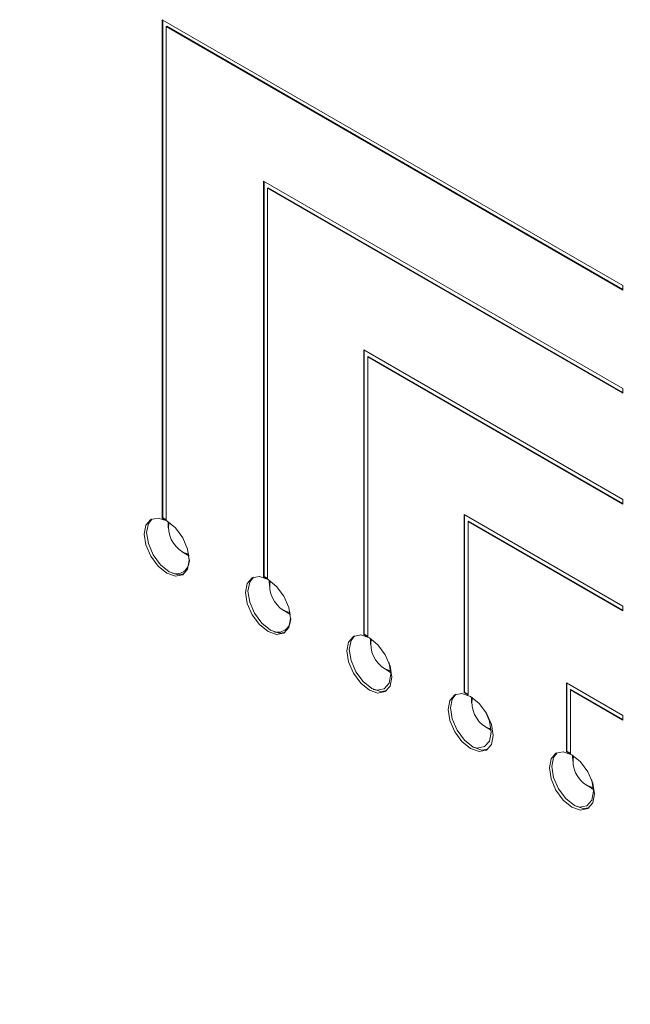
# Model space of a CAD drawing. Header units: millimetres. Extents: x 0 to 420, y 0 to 297.
# Tile 19 of 34: x 182 to 196, y 218 to 241. Entities that reach past the tile are written whole.
import ezdxf

# ---------------------------------------------------------------- set-up
doc = ezdxf.new("R2010")
doc.units = ezdxf.units.MM

msp = doc.modelspace()

# ---------------------------------------------------------------- linework, layer by layer
at = {"color": 7, "linetype": 'Continuous', "lineweight": 15}
for p, q in [((195.844, 234.898), (185.022, 241.146)), ((185.022, 241.146), (185.022, 229.429)), ((185.033, 241.139), (185.033, 229.436)), ((185.128, 240.99), (185.116, 240.983)), ((185.116, 229.374), (185.116, 240.983)), ((185.116, 240.983), (195.844, 234.789)), ((185.128, 240.99), (195.844, 234.803)), ((195.844, 232.477), (187.402, 237.351)), ((187.402, 237.351), (187.402, 228.054)), ((187.414, 237.344), (187.414, 228.061)), ((187.508, 237.194), (187.496, 237.188)), ((187.496, 228), (187.496, 237.188)), ((187.496, 237.188), (195.844, 232.368)), ((187.508, 237.194), (195.844, 232.382)), ((195.844, 234.789), (195.844, 234.898)), ((195.844, 229.872), (189.759, 233.385)), ((189.759, 233.385), (189.759, 226.694)), ((189.771, 233.378), (189.771, 226.701)), ((189.865, 233.229), (189.853, 233.222)), ((189.853, 226.639), (189.853, 233.222)), ((189.853, 233.222), (195.844, 229.763)), ((189.865, 233.229), (195.844, 229.777)), ((195.844, 232.368), (195.844, 232.477)), ((195.844, 229.763), (195.844, 229.872)), ((185.033, 229.436), (185.022, 229.429)), ((185.022, 229.429), (185.116, 229.374)), ((185.033, 229.436), (185.116, 229.388)), ((185.161, 229.338), (185.165, 229.205)), ((195.844, 227.364), (192.116, 229.516)), ((192.116, 229.516), (192.116, 225.333)), ((192.128, 229.509), (192.128, 225.34)), ((192.222, 229.36), (192.21, 229.353)), ((192.21, 225.279), (192.21, 229.353)), ((192.21, 229.353), (195.844, 227.255)), ((192.222, 229.36), (195.844, 227.269)), ((185.492, 228.639), (185.606, 228.568)), ((187.414, 228.061), (187.402, 228.054)), ((187.402, 228.054), (187.496, 228)), ((187.414, 228.061), (187.496, 228.014)), ((187.537, 227.967), (187.541, 227.834)), ((187.868, 227.267), (187.982, 227.197)), ((195.844, 227.255), (195.844, 227.364)), ((189.771, 226.701), (189.759, 226.694)), ((189.759, 226.694), (189.853, 226.639)), ((189.771, 226.701), (189.853, 226.653)), ((189.913, 226.595), (189.917, 226.462)), ((190.244, 225.895), (190.358, 225.825)), ((195.844, 224.794), (194.52, 225.559)), ((194.52, 225.559), (194.52, 223.945)), ((194.532, 225.552), (194.532, 223.952)), ((194.626, 225.402), (194.615, 225.396)), ((194.615, 223.891), (194.615, 225.396)), ((194.615, 225.396), (195.844, 224.686)), ((194.626, 225.402), (195.844, 224.699)), ((192.128, 225.34), (192.116, 225.333)), ((192.116, 225.333), (192.21, 225.279)), ((192.128, 225.34), (192.21, 225.292)), ((192.289, 225.224), (192.293, 225.09)), ((195.844, 224.686), (195.844, 224.794)), ((192.62, 224.524), (192.733, 224.454)), ((192.632, 224.516), (192.749, 224.473)), ((192.75, 224.444), (192.733, 224.454)), ((194.532, 223.952), (194.52, 223.945)), ((194.52, 223.945), (194.615, 223.891)), ((194.532, 223.952), (194.615, 223.904)), ((194.665, 223.852), (194.669, 223.719)), ((194.996, 223.152), (195.109, 223.082))]:
    msp.add_line(p, q, dxfattribs=at)
at = {"color": 7, "linetype": 'Continuous', "lineweight": 15, "flags": 128}
for points in [[(185.658, 228.445), (185.618, 228.703), (185.503, 228.968), (185.331, 229.2), (185.128, 229.364), (184.925, 229.434), (184.753, 229.401), (184.638, 229.268), (184.597, 229.057), (184.638, 228.8), (184.753, 228.535), (184.925, 228.303), (185.128, 228.139), (185.331, 228.068), (185.503, 228.102), (185.618, 228.234), (185.658, 228.445)], [(184.656, 229.091), (184.697, 229.302), (184.783, 229.416)], [(185.531, 228.121), (185.389, 228.102), (185.186, 228.173), (184.984, 228.337), (184.811, 228.569), (184.697, 228.834), (184.656, 229.091)], [(185.505, 228.631), (185.635, 228.586), (185.645, 228.585)], [(185.657, 228.54), (185.623, 228.558), (185.606, 228.568)], [(188.038, 227.071), (187.998, 227.328), (187.883, 227.594), (187.711, 227.826), (187.508, 227.989), (187.305, 228.06), (187.133, 228.026), (187.018, 227.894), (186.978, 227.683), (187.018, 227.425), (187.133, 227.16), (187.305, 226.928), (187.508, 226.765), (187.711, 226.694), (187.883, 226.727), (187.998, 226.86), (188.038, 227.071)], [(187.037, 227.717), (187.077, 227.928), (187.164, 228.042)], [(187.911, 226.746), (187.77, 226.728), (187.567, 226.799), (187.364, 226.962), (187.192, 227.194), (187.077, 227.459), (187.037, 227.717)], [(187.881, 227.26), (188.011, 227.214), (188.025, 227.213)], [(188.037, 227.166), (187.998, 227.187), (187.982, 227.197)], [(190.419, 225.697), (190.379, 225.954), (190.264, 226.219), (190.092, 226.451), (189.889, 226.615), (189.686, 226.686), (189.514, 226.652), (189.399, 226.52), (189.358, 226.309), (189.399, 226.051), (189.514, 225.786), (189.686, 225.554), (189.889, 225.39), (190.092, 225.32), (190.264, 225.353), (190.379, 225.485), (190.419, 225.697)], [(189.417, 226.343), (189.458, 226.554), (189.544, 226.667)], [(190.292, 225.372), (190.151, 225.354), (189.948, 225.424), (189.745, 225.588), (189.573, 225.82), (189.458, 226.085), (189.417, 226.343)], [(190.256, 225.888), (190.386, 225.843), (190.391, 225.842)], [(190.396, 225.765), (190.355, 226.022), (190.351, 226.037)], [(189.981, 225.406), (190.068, 225.388), (190.24, 225.421), (190.355, 225.554), (190.396, 225.765)], [(190.394, 225.804), (190.374, 225.815), (190.358, 225.825)], [(192.8, 224.322), (192.759, 224.58), (192.644, 224.845), (192.472, 225.077), (192.269, 225.241), (192.066, 225.311), (191.894, 225.278), (191.779, 225.146), (191.739, 224.935), (191.779, 224.677), (191.894, 224.412), (192.066, 224.18), (192.269, 224.016), (192.472, 223.945), (192.644, 223.979), (192.759, 224.111), (192.8, 224.322)], [(191.798, 224.969), (191.838, 225.18), (191.925, 225.293)], [(192.673, 223.998), (192.531, 223.979), (192.328, 224.05), (192.125, 224.214), (191.953, 224.446), (191.838, 224.711), (191.798, 224.969)], [(192.753, 224.404), (192.712, 224.662), (192.62, 224.885)], [(192.334, 224.047), (192.425, 224.027), (192.597, 224.061), (192.712, 224.193), (192.753, 224.404)], [(195.18, 222.948), (195.14, 223.206), (195.025, 223.471), (194.853, 223.703), (194.65, 223.867), (194.447, 223.937), (194.275, 223.904), (194.16, 223.771), (194.12, 223.56), (194.16, 223.303), (194.275, 223.038), (194.447, 222.805), (194.65, 222.642), (194.853, 222.571), (195.025, 222.605), (195.14, 222.737), (195.18, 222.948)], [(194.179, 223.594), (194.219, 223.805), (194.306, 223.919)], [(195.053, 222.624), (194.912, 222.605), (194.709, 222.676), (194.506, 222.839), (194.334, 223.072), (194.219, 223.337), (194.179, 223.594)], [(195.008, 223.145), (195.138, 223.1), (195.152, 223.099)], [(195.156, 223.056), (195.126, 223.072), (195.109, 223.082)], [(195.157, 223.016), (195.116, 223.274), (195.112, 223.288)], [(194.742, 222.658), (194.829, 222.639), (195.001, 222.673), (195.116, 222.805), (195.157, 223.016)]]:
    msp.add_lwpolyline(points, dxfattribs=at)
at = {"color": 7, "linetype": 'Continuous', "lineweight": 15}
for centre, radius, start, end in [((185.85, 229.215), 0.678, 170.2743, 239.4356), ((185.35, 228.432), 0.31, 253.1979, 7.465), ((188.225, 227.843), 0.678, 170.2209, 239.4428), ((187.731, 227.058), 0.31, 253.1979, 7.465), ((190.601, 226.472), 0.678, 170.1722, 239.4493), ((192.977, 225.1), 0.677, 170.1282, 239.4553), ((195.352, 223.728), 0.677, 170.0888, 239.4606)]:
    msp.add_arc(centre, radius, start, end, dxfattribs=at)
for points, knots in [([(166.366, 228.926), (167.643, 227.791), (170.204, 225.513), (174.072, 222.167), (177.974, 218.917), (181.906, 215.814), (185.863, 212.908), (189.765, 210.298), (193.602, 208.022), (197.359, 206.08), (201.095, 204.425), (204.8, 203.014), (209.34, 201.457), (212.653, 200.314), (214.738, 199.595)], [0, 0, 0, 0, 0.080811, 0.162065, 0.243502, 0.324924, 0.406219, 0.487386, 0.563914, 0.640494, 0.717024, 0.793524, 0.870089, 1, 1, 1, 1]), ([(166.366, 227.903), (167.653, 226.809), (170.23, 224.618), (174.117, 221.414), (178.028, 218.31), (181.961, 215.349), (185.913, 212.568), (190.118, 209.856), (194.568, 207.309), (199.243, 205.003), (203.882, 203.072), (208.803, 201.119), (212.419, 199.714), (214.497, 198.894), (214.738, 198.798)], [0, 0, 0, 0, 0.081139, 0.162488, 0.243896, 0.32526, 0.406544, 0.487794, 0.583606, 0.679397, 0.77515, 0.870948, 0.985009, 1, 1, 1, 1]), ([(214.738, 198.809), (213.667, 199.229), (210.593, 200.435), (205.518, 202.428), (200.127, 204.61), (195.325, 206.936), (191.141, 209.261), (186.961, 211.878), (182.797, 214.755), (178.655, 217.839), (174.536, 221.089), (170.444, 224.453), (167.732, 226.759), (166.377, 227.91)], [0, 0, 0, 0, 0.066606, 0.191061, 0.315457, 0.401, 0.486579, 0.572108, 0.657647, 0.743272, 0.828956, 0.91459, 1, 1, 1, 1])]:
    msp.add_open_spline(points, degree=3, knots=knots, dxfattribs=at)

doc.saveas('drawing.dxf')
